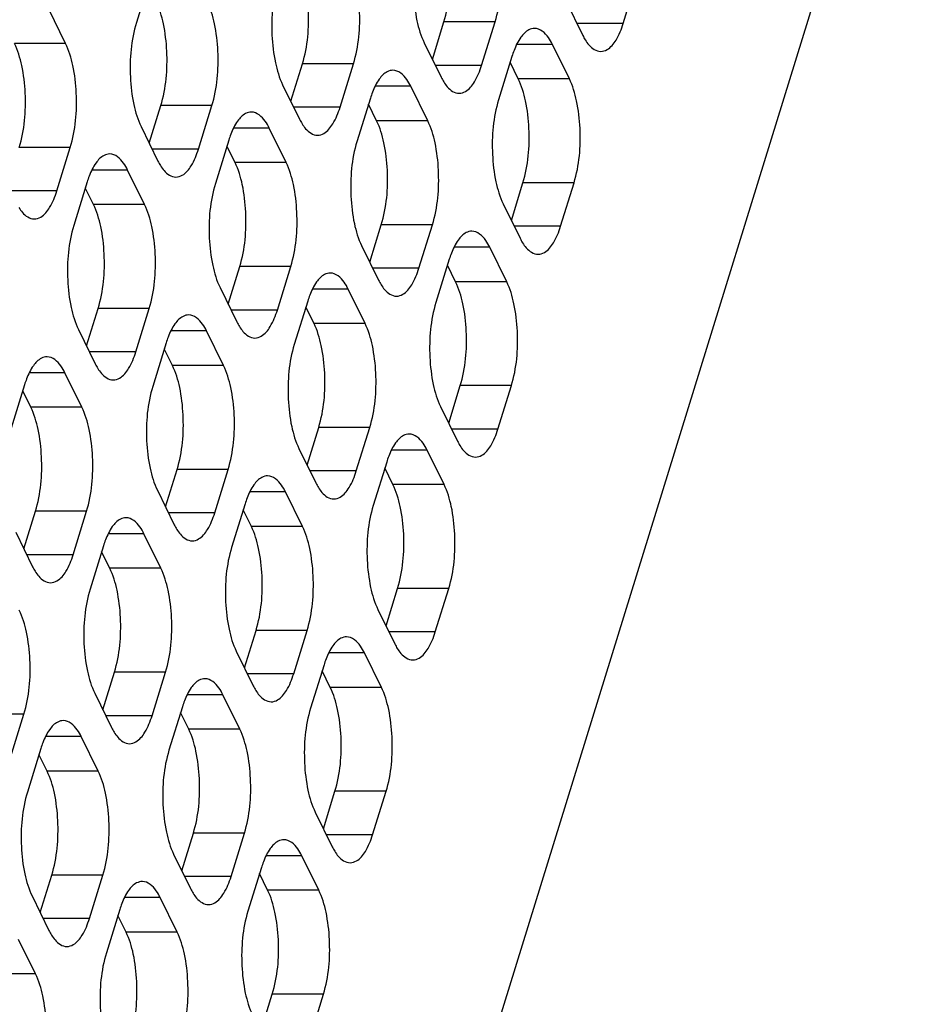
# Model space of a CAD drawing. Header units: millimetres. Extents: x 0 to 420, y 0 to 297.
# Tile 152 of 180: x 196 to 203, y 175 to 183. Entities that reach past the tile are written whole.
import ezdxf

# ---------------------------------------------------------------- set-up
doc = ezdxf.new("R2010")
doc.units = ezdxf.units.MM
doc.header["$LTSCALE"] = 23.1
doc.layers.add('ASSI', color=7, linetype='CONTINUOUS')

msp = doc.modelspace()

# ---------------------------------------------------------------- linework, layer by layer
at = {"layer": 'ASSI', "color": 7, "linetype": 'CONTINUOUS'}
for p, q in [((189.870789, 142.639393), (203.151684, 185.616385)), ((196.997455, 183.316839), (196.888525, 182.964342)), ((200.838626, 182.957502), (200.947555, 183.31)), ((200.373092, 183.140197), (200.510361, 182.860472)), ((196.314061, 182.794539), (196.176792, 183.074264)), ((199.290135, 182.666158), (199.384151, 182.970394)), ((199.689698, 182.617897), (199.798628, 182.970394)), ((199.224165, 182.800591), (199.361433, 182.520867)), ((200.401431, 182.507975), (200.264162, 182.7877)), ((198.141208, 182.326553), (198.235224, 182.630788)), ((198.540771, 182.278291), (198.649701, 182.630788)), ((199.935897, 182.690669), (199.826967, 182.338172)), ((199.986953, 182.507975), (199.920983, 182.642408)), ((198.075237, 182.460986), (198.212506, 182.181261)), ((199.252504, 182.16837), (199.115235, 182.448094)), ((198.78697, 182.351064), (198.67804, 181.998567)), ((196.99228, 181.986947), (197.086296, 182.291183)), ((197.391844, 181.938686), (197.500774, 182.291183)), ((198.838026, 182.16837), (198.772056, 182.302803)), ((196.92631, 182.12138), (197.063579, 181.841656)), ((198.103576, 181.828764), (197.966308, 182.108488)), ((197.638043, 182.011458), (197.529113, 181.658961)), ((196.242917, 181.59908), (196.351847, 181.951577)), ((197.689099, 181.828764), (197.623129, 181.963197)), ((196.954649, 181.489158), (196.81738, 181.768883)), ((196.489115, 181.671853), (196.380186, 181.319356)), ((196.540172, 181.489158), (196.474202, 181.623591)), ((199.930723, 181.360777), (200.024739, 181.665013)), ((200.330286, 181.312516), (200.439216, 181.665013)), ((199.864753, 181.49521), (200.002021, 181.215486)), ((198.781796, 181.021172), (198.875811, 181.325407)), ((199.181359, 180.97291), (199.290289, 181.325407)), ((198.715825, 181.155605), (198.853094, 180.87588)), ((199.893092, 180.862989), (199.755823, 181.142713)), ((199.427558, 181.045683), (199.318628, 180.693186)), ((197.632868, 180.681566), (197.726884, 180.985802)), ((198.032432, 180.633305), (198.141362, 180.985802)), ((199.478614, 180.862989), (199.412644, 180.997422)), ((197.566898, 180.815999), (197.704167, 180.536275)), ((198.744164, 180.523383), (198.606895, 180.803108)), ((196.483941, 180.34196), (196.577957, 180.646196)), ((196.883505, 180.293699), (196.992435, 180.646196)), ((198.278631, 180.706077), (198.169701, 180.35358)), ((198.329687, 180.523383), (198.263717, 180.657816)), ((196.417971, 180.476393), (196.55524, 180.196669)), ((197.595237, 180.183777), (197.457968, 180.463502)), ((197.129703, 180.366472), (197.020774, 180.013975)), ((197.18076, 180.183777), (197.11479, 180.318211)), ((196.44631, 179.844172), (196.309041, 180.123896)), ((195.980776, 180.026866), (195.871846, 179.674369)), ((199.422383, 179.715791), (199.516399, 180.020027)), ((199.821947, 179.667529), (199.930877, 180.020027)), ((196.031832, 179.844172), (195.965862, 179.978605)), ((199.356413, 179.850224), (199.493682, 179.570499)), ((198.273456, 179.376185), (198.367472, 179.680421)), ((198.67302, 179.327924), (198.78195, 179.680421)), ((198.207486, 179.510618), (198.344755, 179.230894)), ((199.384752, 179.218002), (199.247483, 179.497727)), ((198.919218, 179.400696), (198.810289, 179.048199)), ((197.124529, 179.036579), (197.218545, 179.340815)), ((197.524093, 178.988318), (197.633022, 179.340815)), ((198.970275, 179.218002), (198.904305, 179.352435)), ((197.058559, 179.171013), (197.195828, 178.891288)), ((198.235825, 178.878397), (198.098556, 179.158121)), ((197.770291, 179.061091), (197.661361, 178.708594)), ((195.975602, 178.696974), (196.069618, 179.00121)), ((196.375165, 178.648713), (196.484095, 179.00121)), ((197.821348, 178.878397), (197.755377, 179.01283)), ((195.909632, 178.831407), (196.046901, 178.551682)), ((197.086898, 178.538791), (196.949629, 178.818515)), ((196.621364, 178.721485), (196.512434, 178.368988)), ((196.67242, 178.538791), (196.60645, 178.673224)), ((198.914044, 178.070804), (199.00806, 178.37504)), ((199.313608, 178.022543), (199.422538, 178.37504)), ((198.848074, 178.205237), (198.985343, 177.925513)), ((197.765117, 177.731199), (197.859133, 178.035434)), ((198.164681, 177.682937), (198.27361, 178.035434)), ((197.699147, 177.865632), (197.836416, 177.585907)), ((198.876413, 177.573016), (198.739144, 177.85274)), ((196.61619, 177.391593), (196.710206, 177.695829)), ((197.015753, 177.343332), (197.124683, 177.695829)), ((198.410879, 177.75571), (198.301949, 177.403213)), ((198.461936, 177.573016), (198.395965, 177.707449)), ((196.55022, 177.526026), (196.687488, 177.246302)), ((197.727486, 177.23341), (197.590217, 177.513135)), ((197.261952, 177.416104), (197.153022, 177.063607)), ((197.313008, 177.23341), (197.247038, 177.367843)), ((195.866826, 177.003726), (195.975756, 177.356223)), ((196.578559, 176.893804), (196.44129, 177.173529)), ((196.113025, 177.076499), (196.004095, 176.724002)), ((196.164081, 176.893804), (196.098111, 177.028238)), ((198.405705, 176.425818), (198.499721, 176.730053)), ((198.805268, 176.377556), (198.914198, 176.730053)), ((198.339735, 176.560251), (198.477004, 176.280526)), ((197.256778, 176.086212), (197.350794, 176.390448)), ((197.656341, 176.037951), (197.765271, 176.390448)), ((197.190808, 176.220645), (197.328076, 175.940921)), ((198.368074, 175.928029), (198.230805, 176.207754)), ((197.90254, 176.110723), (197.79361, 175.758226)), ((196.10785, 175.746606), (196.201866, 176.050842)), ((196.507414, 175.698345), (196.616344, 176.050842)), ((197.953596, 175.928029), (197.887626, 176.062462)), ((196.04188, 175.88104), (196.179149, 175.601315)), ((197.219146, 175.588424), (197.081878, 175.868148)), ((196.753613, 175.771118), (196.644683, 175.418621)), ((196.804669, 175.588424), (196.738699, 175.722857)), ((196.070219, 175.248818), (195.93295, 175.528542)), ((197.897366, 174.780831), (197.991382, 175.085067)), ((198.296929, 174.73257), (198.405859, 175.085067))]:
    msp.add_line(p, q, dxfattribs=at)
at = {"layer": 'ASSI', "color": 9, "linetype": 'CONTINUOUS'}
for p, q in [((199.798628, 182.970394), (199.384151, 182.970394)), ((200.838626, 182.957502), (200.462745, 182.957502)), ((196.314061, 182.794539), (195.899584, 182.794539)), ((200.264162, 182.7877), (199.974024, 182.7877)), ((198.649701, 182.630788), (198.235224, 182.630788)), ((199.689698, 182.617897), (199.313818, 182.617897)), ((200.401431, 182.507975), (199.986953, 182.507975)), ((199.115235, 182.448094), (198.825097, 182.448094)), ((197.500774, 182.291183), (197.086296, 182.291183)), ((198.540771, 182.278291), (198.164891, 182.278291)), ((199.252504, 182.16837), (198.838026, 182.16837)), ((197.966308, 182.108488), (197.67617, 182.108488)), ((196.351847, 181.951577), (195.937369, 181.951577)), ((197.391844, 181.938686), (197.015964, 181.938686)), ((196.81738, 181.768883), (196.527243, 181.768883)), ((198.103576, 181.828764), (197.689099, 181.828764)), ((196.242917, 181.59908), (195.867036, 181.59908)), ((200.439216, 181.665013), (200.024739, 181.665013)), ((196.954649, 181.489158), (196.540172, 181.489158)), ((199.290289, 181.325407), (198.875811, 181.325407)), ((200.330286, 181.312516), (199.954406, 181.312516)), ((199.755823, 181.142713), (199.465685, 181.142713)), ((198.141362, 180.985802), (197.726884, 180.985802)), ((199.181359, 180.97291), (198.805479, 180.97291)), ((198.606895, 180.803108), (198.316758, 180.803108)), ((199.893092, 180.862989), (199.478614, 180.862989)), ((196.992435, 180.646196), (196.577957, 180.646196)), ((198.032432, 180.633305), (197.656551, 180.633305)), ((198.744164, 180.523383), (198.329687, 180.523383)), ((197.457968, 180.463502), (197.167831, 180.463502)), ((196.883505, 180.293699), (196.507624, 180.293699)), ((197.595237, 180.183777), (197.18076, 180.183777)), ((196.309041, 180.123896), (196.018903, 180.123896)), ((199.930877, 180.020027), (199.516399, 180.020027)), ((196.44631, 179.844172), (196.031832, 179.844172)), ((198.78195, 179.680421), (198.367472, 179.680421)), ((199.821947, 179.667529), (199.446067, 179.667529)), ((199.247483, 179.497727), (198.957346, 179.497727)), ((197.633022, 179.340815), (197.218545, 179.340815)), ((198.67302, 179.327924), (198.297139, 179.327924)), ((199.384752, 179.218002), (198.970275, 179.218002)), ((198.098556, 179.158121), (197.808418, 179.158121)), ((196.484095, 179.00121), (196.069618, 179.00121)), ((197.524093, 178.988318), (197.148212, 178.988318)), ((198.235825, 178.878397), (197.821348, 178.878397)), ((196.949629, 178.818515), (196.659491, 178.818515)), ((196.375165, 178.648713), (195.999285, 178.648713)), ((197.086898, 178.538791), (196.67242, 178.538791)), ((199.422538, 178.37504), (199.00806, 178.37504)), ((198.27361, 178.035434), (197.859133, 178.035434)), ((199.313608, 178.022543), (198.937727, 178.022543)), ((198.739144, 177.85274), (198.449006, 177.85274)), ((197.124683, 177.695829), (196.710206, 177.695829)), ((198.164681, 177.682937), (197.7888, 177.682937)), ((198.876413, 177.573016), (198.461936, 177.573016)), ((197.590217, 177.513135), (197.300079, 177.513135)), ((195.975756, 177.356223), (195.561279, 177.356223)), ((197.015753, 177.343332), (196.639873, 177.343332)), ((197.727486, 177.23341), (197.313008, 177.23341)), ((196.44129, 177.173529), (196.151152, 177.173529)), ((196.578559, 176.893804), (196.164081, 176.893804)), ((198.914198, 176.730053), (198.499721, 176.730053)), ((197.765271, 176.390448), (197.350794, 176.390448)), ((198.805268, 176.377556), (198.429388, 176.377556)), ((198.230805, 176.207754), (197.940667, 176.207754)), ((196.616344, 176.050842), (196.201866, 176.050842)), ((197.656341, 176.037951), (197.280461, 176.037951)), ((198.368074, 175.928029), (197.953596, 175.928029)), ((197.081878, 175.868148), (196.79174, 175.868148)), ((196.507414, 175.698345), (196.131534, 175.698345)), ((197.219146, 175.588424), (196.804669, 175.588424)), ((196.070219, 175.248818), (195.655742, 175.248818)), ((198.405859, 175.085067), (197.991382, 175.085067))]:
    msp.add_line(p, q, dxfattribs=at)
at = {"layer": 'ASSI', "color": 7, "linetype": 'CONTINUOUS'}
for centre in [(200.66337, 182.466713), (199.514442, 182.127107), (198.365515, 181.787502), (197.216588, 181.447896), (200.15503, 180.821726), (199.006103, 180.482121), (197.857176, 180.142515), (196.708249, 179.80291), (199.646691, 179.17674), (198.497764, 178.837134), (197.348837, 178.497529), (199.138352, 177.531753), (197.989425, 177.192148), (196.840497, 176.852542), (198.630013, 175.886767), (197.481085, 175.547161)]:
    msp.add_arc(centre, 0.761166, 159.076552, 162.8887167, dxfattribs=at)
for points, knots in [([(199.384151, 182.970394), (199.427876, 183.11189), (199.446592, 183.339999), (199.413929, 183.623654), (199.373976, 183.757092), (199.346365, 183.813356)], [0, 0, 0, 0, 0.51848124, 0.78058459, 1, 1, 1, 1]), ([(199.798628, 182.970394), (199.842354, 183.11189), (199.861069, 183.339999), (199.828407, 183.623654), (199.788453, 183.757092), (199.760843, 183.813356)], [0, 0, 0, 0, 0.51848124, 0.78058459, 1, 1, 1, 1]), ([(199.186379, 183.643553), (199.142654, 183.502058), (199.123938, 183.273948), (199.156601, 182.990293), (199.196554, 182.856855), (199.224165, 182.800591)], [0, 0, 0, 0, 0.51848124, 0.78058459, 1, 1, 1, 1]), ([(198.235224, 182.630788), (198.278949, 182.772284), (198.297665, 183.000394), (198.265002, 183.284049), (198.225048, 183.417487), (198.197438, 183.47375)], [0, 0, 0, 0, 0.51848124, 0.78058459, 1, 1, 1, 1]), ([(198.649701, 182.630788), (198.693426, 182.772284), (198.712142, 183.000394), (198.679479, 183.284049), (198.639526, 183.417487), (198.611916, 183.47375)], [0, 0, 0, 0, 0.51848124, 0.78058459, 1, 1, 1, 1]), ([(198.037452, 183.303948), (197.993727, 183.162452), (197.975011, 182.934342), (198.007674, 182.650687), (198.047627, 182.517249), (198.075237, 182.460986)], [0, 0, 0, 0, 0.51848124, 0.78058459, 1, 1, 1, 1]), ([(197.086296, 182.291183), (197.130022, 182.432678), (197.148738, 182.660788), (197.116075, 182.944443), (197.076121, 183.077881), (197.048511, 183.134145)], [0, 0, 0, 0, 0.51848124, 0.78058459, 1, 1, 1, 1]), ([(197.500774, 182.291183), (197.544499, 182.432678), (197.563215, 182.660788), (197.530552, 182.944443), (197.490599, 183.077881), (197.462988, 183.134145)], [0, 0, 0, 0, 0.51848124, 0.78058459, 1, 1, 1, 1]), ([(196.888525, 182.964342), (196.844799, 182.822847), (196.826084, 182.594737), (196.858747, 182.311082), (196.8987, 182.177644), (196.92631, 182.12138)], [0, 0, 0, 0, 0.51848124, 0.78058459, 1, 1, 1, 1]), ([(200.655497, 182.730477), (200.673596, 182.730476), (200.727111, 182.748327), (200.792966, 182.832431), (200.824179, 182.910753), (200.838626, 182.957502)], [0, 0, 0, 0, 0.1768175, 0.52196498, 1, 1, 1, 1]), ([(200.119025, 182.917695), (200.103183, 182.917696), (200.057468, 182.904637), (199.996889, 182.839286), (199.966782, 182.776043), (199.952397, 182.73854)], [0, 0, 0, 0, 0.18501564, 0.53092222, 1, 1, 1, 1]), ([(200.264162, 182.7877), (200.25471, 182.806962), (200.223547, 182.863536), (200.164023, 182.917691), (200.119025, 182.917695)], [0, 0, 0, 0, 0.32287628, 1, 1, 1, 1]), ([(195.937369, 181.951577), (195.981095, 182.093073), (195.99981, 182.321182), (195.967148, 182.604837), (195.927194, 182.738276), (195.899584, 182.794539)], [0, 0, 0, 0, 0.51848124, 0.78058459, 1, 1, 1, 1]), ([(196.351847, 181.951577), (196.395572, 182.093073), (196.414288, 182.321182), (196.381625, 182.604837), (196.341672, 182.738276), (196.314061, 182.794539)], [0, 0, 0, 0, 0.51848124, 0.78058459, 1, 1, 1, 1]), ([(200.530664, 182.82348), (200.53931, 182.809445), (200.568771, 182.766552), (200.619, 182.73048), (200.655497, 182.730477)], [0, 0, 0, 0, 0.31113016, 1, 1, 1, 1]), ([(198.970098, 182.578089), (198.954256, 182.57809), (198.908541, 182.565032), (198.847962, 182.49968), (198.817854, 182.436437), (198.803469, 182.398935)], [0, 0, 0, 0, 0.18501564, 0.53092222, 1, 1, 1, 1]), ([(199.115235, 182.448094), (199.105782, 182.467356), (199.07462, 182.52393), (199.015096, 182.578086), (198.970098, 182.578089)], [0, 0, 0, 0, 0.32287628, 1, 1, 1, 1]), ([(199.50657, 182.390872), (199.524669, 182.39087), (199.578184, 182.408721), (199.644039, 182.492825), (199.675252, 182.571148), (199.689698, 182.617897)], [0, 0, 0, 0, 0.1768175, 0.52196498, 1, 1, 1, 1]), ([(199.381737, 182.483874), (199.390382, 182.469839), (199.419843, 182.426946), (199.470073, 182.390874), (199.50657, 182.390872)], [0, 0, 0, 0, 0.31113016, 1, 1, 1, 1]), ([(200.024739, 181.665013), (200.068464, 181.806509), (200.08718, 182.034618), (200.054517, 182.318273), (200.014564, 182.451711), (199.986953, 182.507975)], [0, 0, 0, 0, 0.51848124, 0.78058459, 1, 1, 1, 1]), ([(200.439216, 181.665013), (200.482942, 181.806509), (200.501657, 182.034618), (200.468995, 182.318273), (200.429041, 182.451711), (200.401431, 182.507975)], [0, 0, 0, 0, 0.51848124, 0.78058459, 1, 1, 1, 1]), ([(199.826967, 182.338172), (199.783242, 182.196677), (199.764526, 181.968567), (199.797189, 181.684912), (199.837142, 181.551474), (199.864753, 181.49521)], [0, 0, 0, 0, 0.51848124, 0.78058459, 1, 1, 1, 1]), ([(197.821171, 182.238484), (197.805328, 182.238485), (197.759614, 182.225426), (197.699035, 182.160075), (197.668927, 182.096832), (197.654542, 182.059329)], [0, 0, 0, 0, 0.18501564, 0.53092222, 1, 1, 1, 1]), ([(197.966308, 182.108488), (197.956855, 182.12775), (197.925692, 182.184324), (197.866168, 182.23848), (197.821171, 182.238484)], [0, 0, 0, 0, 0.32287628, 1, 1, 1, 1]), ([(198.357643, 182.051266), (198.375741, 182.051265), (198.429256, 182.069115), (198.495112, 182.15322), (198.526325, 182.231542), (198.540771, 182.278291)], [0, 0, 0, 0, 0.1768175, 0.52196498, 1, 1, 1, 1]), ([(198.875811, 181.325407), (198.919537, 181.466903), (198.938253, 181.695013), (198.90559, 181.978668), (198.865636, 182.112106), (198.838026, 182.16837)], [0, 0, 0, 0, 0.51848124, 0.78058459, 1, 1, 1, 1]), ([(199.290289, 181.325407), (199.334014, 181.466903), (199.35273, 181.695013), (199.320067, 181.978668), (199.280114, 182.112106), (199.252504, 182.16837)], [0, 0, 0, 0, 0.51848124, 0.78058459, 1, 1, 1, 1]), ([(198.23281, 182.144268), (198.241455, 182.130233), (198.270916, 182.08734), (198.321145, 182.051269), (198.357643, 182.051266)], [0, 0, 0, 0, 0.31113016, 1, 1, 1, 1]), ([(198.67804, 181.998567), (198.634315, 181.857071), (198.615599, 181.628962), (198.648262, 181.345307), (198.688215, 181.211868), (198.715825, 181.155605)], [0, 0, 0, 0, 0.51848124, 0.78058459, 1, 1, 1, 1]), ([(197.208716, 181.71166), (197.226814, 181.711659), (197.280329, 181.72951), (197.346185, 181.813614), (197.377397, 181.891937), (197.391844, 181.938686)], [0, 0, 0, 0, 0.1768175, 0.52196498, 1, 1, 1, 1]), ([(196.672244, 181.898878), (196.656401, 181.898879), (196.610686, 181.885821), (196.550108, 181.820469), (196.52, 181.757226), (196.505615, 181.719724)], [0, 0, 0, 0, 0.18501564, 0.53092222, 1, 1, 1, 1]), ([(196.81738, 181.768883), (196.807928, 181.788145), (196.776765, 181.844719), (196.717241, 181.898875), (196.672244, 181.898878)], [0, 0, 0, 0, 0.32287628, 1, 1, 1, 1]), ([(197.083883, 181.804663), (197.092528, 181.790628), (197.121989, 181.747735), (197.172218, 181.711663), (197.208716, 181.71166)], [0, 0, 0, 0, 0.31113016, 1, 1, 1, 1]), ([(197.726884, 180.985802), (197.77061, 181.127297), (197.789326, 181.355407), (197.756663, 181.639062), (197.716709, 181.7725), (197.689099, 181.828764)], [0, 0, 0, 0, 0.51848124, 0.78058459, 1, 1, 1, 1]), ([(198.141362, 180.985802), (198.185087, 181.127297), (198.203803, 181.355407), (198.17114, 181.639062), (198.131187, 181.7725), (198.103576, 181.828764)], [0, 0, 0, 0, 0.51848124, 0.78058459, 1, 1, 1, 1]), ([(196.059788, 181.372055), (196.077887, 181.372054), (196.131402, 181.389904), (196.197257, 181.474008), (196.22847, 181.552331), (196.242917, 181.59908)], [0, 0, 0, 0, 0.1768175, 0.52196498, 1, 1, 1, 1]), ([(197.529113, 181.658961), (197.485387, 181.517466), (197.466672, 181.289356), (197.499334, 181.005701), (197.539288, 180.872263), (197.566898, 180.815999)], [0, 0, 0, 0, 0.51848124, 0.78058459, 1, 1, 1, 1]), ([(195.934955, 181.465057), (195.943601, 181.451022), (195.973062, 181.408129), (196.023291, 181.372057), (196.059788, 181.372055)], [0, 0, 0, 0, 0.31113016, 1, 1, 1, 1]), ([(196.577957, 180.646196), (196.621683, 180.787692), (196.640398, 181.015801), (196.607735, 181.299456), (196.567782, 181.432895), (196.540172, 181.489158)], [0, 0, 0, 0, 0.51848124, 0.78058459, 1, 1, 1, 1]), ([(196.992435, 180.646196), (197.03616, 180.787692), (197.054876, 181.015801), (197.022213, 181.299456), (196.982259, 181.432895), (196.954649, 181.489158)], [0, 0, 0, 0, 0.51848124, 0.78058459, 1, 1, 1, 1]), ([(196.380186, 181.319356), (196.33646, 181.17786), (196.317744, 180.94975), (196.350407, 180.666095), (196.390361, 180.532657), (196.417971, 180.476393)], [0, 0, 0, 0, 0.51848124, 0.78058459, 1, 1, 1, 1]), ([(200.147158, 181.085491), (200.165256, 181.085489), (200.218771, 181.10334), (200.284627, 181.187444), (200.31584, 181.265767), (200.330286, 181.312516)], [0, 0, 0, 0, 0.1768175, 0.52196498, 1, 1, 1, 1]), ([(199.610686, 181.272708), (199.594843, 181.272709), (199.549129, 181.259651), (199.48855, 181.194299), (199.458442, 181.131056), (199.444057, 181.093554)], [0, 0, 0, 0, 0.18501564, 0.53092222, 1, 1, 1, 1]), ([(199.755823, 181.142713), (199.74637, 181.161975), (199.715207, 181.218549), (199.655683, 181.272705), (199.610686, 181.272708)], [0, 0, 0, 0, 0.32287628, 1, 1, 1, 1]), ([(200.022325, 181.178493), (200.03097, 181.164458), (200.060431, 181.121565), (200.110661, 181.085493), (200.147158, 181.085491)], [0, 0, 0, 0, 0.31113016, 1, 1, 1, 1]), ([(198.998231, 180.745885), (199.016329, 180.745884), (199.069844, 180.763734), (199.1357, 180.847839), (199.166913, 180.926161), (199.181359, 180.97291)], [0, 0, 0, 0, 0.1768175, 0.52196498, 1, 1, 1, 1]), ([(198.461759, 180.933103), (198.445916, 180.933104), (198.400202, 180.920045), (198.339623, 180.854694), (198.309515, 180.791451), (198.29513, 180.753948)], [0, 0, 0, 0, 0.18501564, 0.53092222, 1, 1, 1, 1]), ([(198.606895, 180.803108), (198.597443, 180.82237), (198.56628, 180.878943), (198.506756, 180.933099), (198.461759, 180.933103)], [0, 0, 0, 0, 0.32287628, 1, 1, 1, 1]), ([(198.873398, 180.838888), (198.882043, 180.824852), (198.911504, 180.78196), (198.961733, 180.745888), (198.998231, 180.745885)], [0, 0, 0, 0, 0.31113016, 1, 1, 1, 1]), ([(199.516399, 180.020027), (199.560125, 180.161522), (199.578841, 180.389632), (199.546178, 180.673287), (199.506224, 180.806725), (199.478614, 180.862989)], [0, 0, 0, 0, 0.51848124, 0.78058459, 1, 1, 1, 1]), ([(199.930877, 180.020027), (199.974602, 180.161522), (199.993318, 180.389632), (199.960655, 180.673287), (199.920702, 180.806725), (199.893092, 180.862989)], [0, 0, 0, 0, 0.51848124, 0.78058459, 1, 1, 1, 1]), ([(199.318628, 180.693186), (199.274902, 180.55169), (199.256187, 180.323581), (199.28885, 180.039926), (199.328803, 179.906487), (199.356413, 179.850224)], [0, 0, 0, 0, 0.51848124, 0.78058459, 1, 1, 1, 1]), ([(197.312832, 180.593497), (197.296989, 180.593498), (197.251274, 180.58044), (197.190695, 180.515088), (197.160588, 180.451845), (197.146203, 180.414343)], [0, 0, 0, 0, 0.18501564, 0.53092222, 1, 1, 1, 1]), ([(197.457968, 180.463502), (197.448516, 180.482764), (197.417353, 180.539338), (197.357829, 180.593494), (197.312832, 180.593497)], [0, 0, 0, 0, 0.32287628, 1, 1, 1, 1]), ([(197.849304, 180.40628), (197.867402, 180.406278), (197.920917, 180.424129), (197.986773, 180.508233), (198.017985, 180.586556), (198.032432, 180.633305)], [0, 0, 0, 0, 0.1768175, 0.52196498, 1, 1, 1, 1]), ([(197.72447, 180.499282), (197.733116, 180.485247), (197.762577, 180.442354), (197.812806, 180.406282), (197.849304, 180.40628)], [0, 0, 0, 0, 0.31113016, 1, 1, 1, 1]), ([(198.367472, 179.680421), (198.411198, 179.821917), (198.429913, 180.050026), (198.397251, 180.333681), (198.357297, 180.467119), (198.329687, 180.523383)], [0, 0, 0, 0, 0.51848124, 0.78058459, 1, 1, 1, 1]), ([(198.78195, 179.680421), (198.825675, 179.821917), (198.844391, 180.050026), (198.811728, 180.333681), (198.771775, 180.467119), (198.744164, 180.523383)], [0, 0, 0, 0, 0.51848124, 0.78058459, 1, 1, 1, 1]), ([(198.169701, 180.35358), (198.125975, 180.212085), (198.107259, 179.983975), (198.139922, 179.70032), (198.179876, 179.566882), (198.207486, 179.510618)], [0, 0, 0, 0, 0.51848124, 0.78058459, 1, 1, 1, 1]), ([(196.163905, 180.253891), (196.148062, 180.253893), (196.102347, 180.240834), (196.041768, 180.175483), (196.011661, 180.112239), (195.997276, 180.074737)], [0, 0, 0, 0, 0.18501564, 0.53092222, 1, 1, 1, 1]), ([(196.309041, 180.123896), (196.299589, 180.143158), (196.268426, 180.199732), (196.208902, 180.253888), (196.163905, 180.253891)], [0, 0, 0, 0, 0.32287628, 1, 1, 1, 1]), ([(196.700376, 180.066674), (196.718475, 180.066673), (196.77199, 180.084523), (196.837845, 180.168627), (196.869058, 180.24695), (196.883505, 180.293699)], [0, 0, 0, 0, 0.1768175, 0.52196498, 1, 1, 1, 1]), ([(196.575543, 180.159676), (196.584189, 180.145641), (196.61365, 180.102748), (196.663879, 180.066677), (196.700376, 180.066674)], [0, 0, 0, 0, 0.31113016, 1, 1, 1, 1]), ([(197.218545, 179.340815), (197.26227, 179.482311), (197.280986, 179.710421), (197.248323, 179.994076), (197.20837, 180.127514), (197.18076, 180.183777)], [0, 0, 0, 0, 0.51848124, 0.78058459, 1, 1, 1, 1]), ([(197.633022, 179.340815), (197.676748, 179.482311), (197.695464, 179.710421), (197.662801, 179.994076), (197.622847, 180.127514), (197.595237, 180.183777)], [0, 0, 0, 0, 0.51848124, 0.78058459, 1, 1, 1, 1]), ([(197.020774, 180.013975), (196.977048, 179.872479), (196.958332, 179.644369), (196.990995, 179.360714), (197.030949, 179.227276), (197.058559, 179.171013)], [0, 0, 0, 0, 0.51848124, 0.78058459, 1, 1, 1, 1]), ([(196.069618, 179.00121), (196.113343, 179.142705), (196.132059, 179.370815), (196.099396, 179.65447), (196.059443, 179.787908), (196.031832, 179.844172)], [0, 0, 0, 0, 0.51848124, 0.78058459, 1, 1, 1, 1]), ([(196.484095, 179.00121), (196.527821, 179.142705), (196.546536, 179.370815), (196.513874, 179.65447), (196.47392, 179.787908), (196.44631, 179.844172)], [0, 0, 0, 0, 0.51848124, 0.78058459, 1, 1, 1, 1]), ([(199.102347, 179.627722), (199.086504, 179.627723), (199.040789, 179.614664), (198.980211, 179.549313), (198.950103, 179.48607), (198.935718, 179.448567)], [0, 0, 0, 0, 0.18501564, 0.53092222, 1, 1, 1, 1]), ([(199.247483, 179.497727), (199.238031, 179.516989), (199.206868, 179.573563), (199.147344, 179.627718), (199.102347, 179.627722)], [0, 0, 0, 0, 0.32287628, 1, 1, 1, 1]), ([(199.638819, 179.440504), (199.656917, 179.440503), (199.710432, 179.458354), (199.776288, 179.542458), (199.8075, 179.62078), (199.821947, 179.667529)], [0, 0, 0, 0, 0.1768175, 0.52196498, 1, 1, 1, 1]), ([(199.513986, 179.533507), (199.522631, 179.519471), (199.552092, 179.476579), (199.602321, 179.440507), (199.638819, 179.440504)], [0, 0, 0, 0, 0.31113016, 1, 1, 1, 1]), ([(197.95342, 179.288116), (197.937577, 179.288117), (197.891862, 179.275059), (197.831283, 179.209707), (197.801176, 179.146464), (197.786791, 179.108962)], [0, 0, 0, 0, 0.18501564, 0.53092222, 1, 1, 1, 1]), ([(198.098556, 179.158121), (198.089104, 179.177383), (198.057941, 179.233957), (197.998417, 179.288113), (197.95342, 179.288116)], [0, 0, 0, 0, 0.32287628, 1, 1, 1, 1]), ([(198.489891, 179.100899), (198.50799, 179.100897), (198.561505, 179.118748), (198.62736, 179.202852), (198.658573, 179.281175), (198.67302, 179.327924)], [0, 0, 0, 0, 0.1768175, 0.52196498, 1, 1, 1, 1]), ([(199.00806, 178.37504), (199.051786, 178.516536), (199.070501, 178.744645), (199.037839, 179.0283), (198.997885, 179.161738), (198.970275, 179.218002)], [0, 0, 0, 0, 0.51848124, 0.78058459, 1, 1, 1, 1]), ([(199.422538, 178.37504), (199.466263, 178.516536), (199.484979, 178.744645), (199.452316, 179.0283), (199.412362, 179.161738), (199.384752, 179.218002)], [0, 0, 0, 0, 0.51848124, 0.78058459, 1, 1, 1, 1]), ([(198.365058, 179.193901), (198.373704, 179.179866), (198.403165, 179.136973), (198.453394, 179.100901), (198.489891, 179.100899)], [0, 0, 0, 0, 0.31113016, 1, 1, 1, 1]), ([(198.810289, 179.048199), (198.766563, 178.906704), (198.747847, 178.678594), (198.78051, 178.394939), (198.820464, 178.261501), (198.848074, 178.205237)], [0, 0, 0, 0, 0.51848124, 0.78058459, 1, 1, 1, 1]), ([(197.340964, 178.761293), (197.359063, 178.761292), (197.412578, 178.779142), (197.478433, 178.863247), (197.509646, 178.941569), (197.524093, 178.988318)], [0, 0, 0, 0, 0.1768175, 0.52196498, 1, 1, 1, 1]), ([(196.804492, 178.948511), (196.78865, 178.948512), (196.742935, 178.935453), (196.682356, 178.870102), (196.652249, 178.806859), (196.637864, 178.769356)], [0, 0, 0, 0, 0.18501564, 0.53092222, 1, 1, 1, 1]), ([(196.949629, 178.818515), (196.940177, 178.837777), (196.909014, 178.894351), (196.84949, 178.948507), (196.804492, 178.948511)], [0, 0, 0, 0, 0.32287628, 1, 1, 1, 1]), ([(197.859133, 178.035434), (197.902858, 178.17693), (197.921574, 178.40504), (197.888911, 178.688695), (197.848958, 178.822133), (197.821348, 178.878397)], [0, 0, 0, 0, 0.51848124, 0.78058459, 1, 1, 1, 1]), ([(198.27361, 178.035434), (198.317336, 178.17693), (198.336052, 178.40504), (198.303389, 178.688695), (198.263435, 178.822133), (198.235825, 178.878397)], [0, 0, 0, 0, 0.51848124, 0.78058459, 1, 1, 1, 1]), ([(197.216131, 178.854295), (197.224777, 178.84026), (197.254238, 178.797367), (197.304467, 178.761296), (197.340964, 178.761293)], [0, 0, 0, 0, 0.31113016, 1, 1, 1, 1]), ([(196.192037, 178.421687), (196.210136, 178.421686), (196.263651, 178.439537), (196.329506, 178.523641), (196.360719, 178.601964), (196.375165, 178.648713)], [0, 0, 0, 0, 0.1768175, 0.52196498, 1, 1, 1, 1]), ([(197.661361, 178.708594), (197.617636, 178.567098), (197.59892, 178.338989), (197.631583, 178.055334), (197.671537, 177.921895), (197.699147, 177.865632)], [0, 0, 0, 0, 0.51848124, 0.78058459, 1, 1, 1, 1]), ([(196.067204, 178.51469), (196.075849, 178.500655), (196.10531, 178.457762), (196.15554, 178.42169), (196.192037, 178.421687)], [0, 0, 0, 0, 0.31113016, 1, 1, 1, 1]), ([(196.710206, 177.695829), (196.753931, 177.837324), (196.772647, 178.065434), (196.739984, 178.349089), (196.700031, 178.482527), (196.67242, 178.538791)], [0, 0, 0, 0, 0.51848124, 0.78058459, 1, 1, 1, 1]), ([(197.124683, 177.695829), (197.168409, 177.837324), (197.187124, 178.065434), (197.154462, 178.349089), (197.114508, 178.482527), (197.086898, 178.538791)], [0, 0, 0, 0, 0.51848124, 0.78058459, 1, 1, 1, 1]), ([(196.512434, 178.368988), (196.468709, 178.227493), (196.449993, 177.999383), (196.482656, 177.715728), (196.522609, 177.58229), (196.55022, 177.526026)], [0, 0, 0, 0, 0.51848124, 0.78058459, 1, 1, 1, 1]), ([(195.975756, 177.356223), (196.019481, 177.497719), (196.038197, 177.725828), (196.005534, 178.009483), (195.965581, 178.142922), (195.937971, 178.199185)], [0, 0, 0, 0, 0.51848124, 0.78058459, 1, 1, 1, 1]), ([(199.130479, 177.795518), (199.148578, 177.795516), (199.202093, 177.813367), (199.267948, 177.897471), (199.299161, 177.975794), (199.313608, 178.022543)], [0, 0, 0, 0, 0.1768175, 0.52196498, 1, 1, 1, 1]), ([(198.594008, 177.982735), (198.578165, 177.982736), (198.53245, 177.969678), (198.471871, 177.904326), (198.441764, 177.841083), (198.427379, 177.803581)], [0, 0, 0, 0, 0.18501564, 0.53092222, 1, 1, 1, 1]), ([(198.739144, 177.85274), (198.729692, 177.872002), (198.698529, 177.928576), (198.639005, 177.982732), (198.594008, 177.982735)], [0, 0, 0, 0, 0.32287628, 1, 1, 1, 1]), ([(199.005646, 177.88852), (199.014292, 177.874485), (199.043753, 177.831592), (199.093982, 177.79552), (199.130479, 177.795518)], [0, 0, 0, 0, 0.31113016, 1, 1, 1, 1]), ([(197.981552, 177.455912), (197.999651, 177.455911), (198.053166, 177.473761), (198.119021, 177.557866), (198.150234, 177.636188), (198.164681, 177.682937)], [0, 0, 0, 0, 0.1768175, 0.52196498, 1, 1, 1, 1]), ([(197.44508, 177.64313), (197.429238, 177.643131), (197.383523, 177.630072), (197.322944, 177.564721), (197.292837, 177.501478), (197.278452, 177.463975)], [0, 0, 0, 0, 0.18501564, 0.53092222, 1, 1, 1, 1]), ([(197.590217, 177.513135), (197.580765, 177.532397), (197.549602, 177.58897), (197.490078, 177.643126), (197.44508, 177.64313)], [0, 0, 0, 0, 0.32287628, 1, 1, 1, 1]), ([(197.856719, 177.548915), (197.865365, 177.534879), (197.894826, 177.491987), (197.945055, 177.455915), (197.981552, 177.455912)], [0, 0, 0, 0, 0.31113016, 1, 1, 1, 1]), ([(198.499721, 176.730053), (198.543446, 176.871549), (198.562162, 177.099659), (198.529499, 177.383314), (198.489546, 177.516752), (198.461936, 177.573016)], [0, 0, 0, 0, 0.51848124, 0.78058459, 1, 1, 1, 1]), ([(198.914198, 176.730053), (198.957924, 176.871549), (198.97664, 177.099659), (198.943977, 177.383314), (198.904023, 177.516752), (198.876413, 177.573016)], [0, 0, 0, 0, 0.51848124, 0.78058459, 1, 1, 1, 1]), ([(198.301949, 177.403213), (198.258224, 177.261717), (198.239508, 177.033608), (198.272171, 176.749953), (198.312124, 176.616514), (198.339735, 176.560251)], [0, 0, 0, 0, 0.51848124, 0.78058459, 1, 1, 1, 1]), ([(196.296153, 177.303524), (196.280311, 177.303525), (196.234596, 177.290467), (196.174017, 177.225115), (196.143909, 177.161872), (196.129524, 177.12437)], [0, 0, 0, 0, 0.18501564, 0.53092222, 1, 1, 1, 1]), ([(196.44129, 177.173529), (196.431837, 177.192791), (196.400674, 177.249365), (196.34115, 177.303521), (196.296153, 177.303524)], [0, 0, 0, 0, 0.32287628, 1, 1, 1, 1]), ([(196.832625, 177.116306), (196.850724, 177.116305), (196.904238, 177.134156), (196.970094, 177.21826), (197.001307, 177.296583), (197.015753, 177.343332)], [0, 0, 0, 0, 0.1768175, 0.52196498, 1, 1, 1, 1]), ([(196.707792, 177.209309), (196.716437, 177.195274), (196.745898, 177.152381), (196.796128, 177.116309), (196.832625, 177.116306)], [0, 0, 0, 0, 0.31113016, 1, 1, 1, 1]), ([(197.350794, 176.390448), (197.394519, 176.531943), (197.413235, 176.760053), (197.380572, 177.043708), (197.340619, 177.177146), (197.313008, 177.23341)], [0, 0, 0, 0, 0.51848124, 0.78058459, 1, 1, 1, 1]), ([(197.765271, 176.390448), (197.808997, 176.531943), (197.827712, 176.760053), (197.795049, 177.043708), (197.755096, 177.177146), (197.727486, 177.23341)], [0, 0, 0, 0, 0.51848124, 0.78058459, 1, 1, 1, 1]), ([(197.153022, 177.063607), (197.109297, 176.922112), (197.090581, 176.694002), (197.123244, 176.410347), (197.163197, 176.276909), (197.190808, 176.220645)], [0, 0, 0, 0, 0.51848124, 0.78058459, 1, 1, 1, 1]), ([(196.201866, 176.050842), (196.245592, 176.192338), (196.264308, 176.420448), (196.231645, 176.704103), (196.191691, 176.837541), (196.164081, 176.893804)], [0, 0, 0, 0, 0.51848124, 0.78058459, 1, 1, 1, 1]), ([(196.616344, 176.050842), (196.660069, 176.192338), (196.678785, 176.420448), (196.646122, 176.704103), (196.606169, 176.837541), (196.578559, 176.893804)], [0, 0, 0, 0, 0.51848124, 0.78058459, 1, 1, 1, 1]), ([(196.004095, 176.724002), (195.96037, 176.582506), (195.941654, 176.354396), (195.974317, 176.070741), (196.01427, 175.937303), (196.04188, 175.88104)], [0, 0, 0, 0, 0.51848124, 0.78058459, 1, 1, 1, 1]), ([(198.085668, 176.337749), (198.069826, 176.33775), (198.024111, 176.324691), (197.963532, 176.25934), (197.933424, 176.196097), (197.919039, 176.158594)], [0, 0, 0, 0, 0.18501564, 0.53092222, 1, 1, 1, 1]), ([(198.230805, 176.207754), (198.221352, 176.227016), (198.19019, 176.28359), (198.130666, 176.337745), (198.085668, 176.337749)], [0, 0, 0, 0, 0.32287628, 1, 1, 1, 1]), ([(198.62214, 176.150531), (198.640239, 176.15053), (198.693754, 176.168381), (198.759609, 176.252485), (198.790822, 176.330807), (198.805268, 176.377556)], [0, 0, 0, 0, 0.1768175, 0.52196498, 1, 1, 1, 1]), ([(198.497307, 176.243534), (198.505952, 176.229498), (198.535414, 176.186606), (198.585643, 176.150534), (198.62214, 176.150531)], [0, 0, 0, 0, 0.31113016, 1, 1, 1, 1]), ([(197.473213, 175.810926), (197.491311, 175.810924), (197.544826, 175.828775), (197.610682, 175.912879), (197.641895, 175.991202), (197.656341, 176.037951)], [0, 0, 0, 0, 0.1768175, 0.52196498, 1, 1, 1, 1]), ([(196.936741, 175.998143), (196.920898, 175.998144), (196.875184, 175.985086), (196.814605, 175.919734), (196.784497, 175.856491), (196.770112, 175.818989)], [0, 0, 0, 0, 0.18501564, 0.53092222, 1, 1, 1, 1]), ([(197.081878, 175.868148), (197.072425, 175.88741), (197.041262, 175.943984), (196.981738, 175.99814), (196.936741, 175.998143)], [0, 0, 0, 0, 0.32287628, 1, 1, 1, 1]), ([(197.991382, 175.085067), (198.035107, 175.226563), (198.053823, 175.454672), (198.02116, 175.738327), (197.981206, 175.871765), (197.953596, 175.928029)], [0, 0, 0, 0, 0.51848124, 0.78058459, 1, 1, 1, 1]), ([(198.405859, 175.085067), (198.449584, 175.226563), (198.4683, 175.454672), (198.435637, 175.738327), (198.395684, 175.871765), (198.368074, 175.928029)], [0, 0, 0, 0, 0.51848124, 0.78058459, 1, 1, 1, 1]), ([(197.34838, 175.903928), (197.357025, 175.889893), (197.386486, 175.847), (197.436715, 175.810928), (197.473213, 175.810926)], [0, 0, 0, 0, 0.31113016, 1, 1, 1, 1]), ([(196.324286, 175.47132), (196.342384, 175.471319), (196.395899, 175.489169), (196.461755, 175.573273), (196.492968, 175.651596), (196.507414, 175.698345)], [0, 0, 0, 0, 0.1768175, 0.52196498, 1, 1, 1, 1]), ([(197.79361, 175.758226), (197.749885, 175.616731), (197.731169, 175.388621), (197.763832, 175.104966), (197.803785, 174.971528), (197.831395, 174.915264)], [0, 0, 0, 0, 0.51848124, 0.78058459, 1, 1, 1, 1]), ([(196.199453, 175.564322), (196.208098, 175.550287), (196.237559, 175.507394), (196.287788, 175.471323), (196.324286, 175.47132)], [0, 0, 0, 0, 0.31113016, 1, 1, 1, 1]), ([(196.842454, 174.745461), (196.88618, 174.886957), (196.904896, 175.115067), (196.872233, 175.398722), (196.832279, 175.53216), (196.804669, 175.588424)], [0, 0, 0, 0, 0.51848124, 0.78058459, 1, 1, 1, 1]), ([(197.256932, 174.745461), (197.300657, 174.886957), (197.319373, 175.115067), (197.28671, 175.398722), (197.246757, 175.53216), (197.219146, 175.588424)], [0, 0, 0, 0, 0.51848124, 0.78058459, 1, 1, 1, 1]), ([(196.644683, 175.418621), (196.600957, 175.277125), (196.582242, 175.049016), (196.614905, 174.765361), (196.654858, 174.631922), (196.682468, 174.575659)], [0, 0, 0, 0, 0.51848124, 0.78058459, 1, 1, 1, 1]), ([(196.108005, 174.405856), (196.15173, 174.547351), (196.170446, 174.775461), (196.137783, 175.059116), (196.09783, 175.192554), (196.070219, 175.248818)], [0, 0, 0, 0, 0.51848124, 0.78058459, 1, 1, 1, 1])]:
    msp.add_open_spline(points, degree=3, knots=knots, dxfattribs=at)
for points in [[(200.510361, 182.860472), (200.516557, 182.847845), (200.523287, 182.835456), (200.530664, 182.82348)], [(199.361433, 182.520867), (199.36763, 182.508239), (199.37436, 182.49585), (199.381737, 182.483874)], [(198.212506, 182.181261), (198.218703, 182.168634), (198.225433, 182.156245), (198.23281, 182.144268)], [(197.063579, 181.841656), (197.069776, 181.829028), (197.076505, 181.816639), (197.083883, 181.804663)], [(200.002021, 181.215486), (200.008218, 181.202858), (200.014948, 181.190469), (200.022325, 181.178493)], [(198.853094, 180.87588), (198.859291, 180.863253), (198.866021, 180.850864), (198.873398, 180.838888)], [(197.704167, 180.536275), (197.710364, 180.523647), (197.717093, 180.511258), (197.72447, 180.499282)], [(196.55524, 180.196669), (196.561436, 180.184041), (196.568166, 180.171653), (196.575543, 180.159676)], [(199.493682, 179.570499), (199.499879, 179.557872), (199.506608, 179.545483), (199.513986, 179.533507)], [(198.344755, 179.230894), (198.350952, 179.218266), (198.357681, 179.205877), (198.365058, 179.193901)], [(197.195828, 178.891288), (197.202024, 178.878661), (197.208754, 178.866272), (197.216131, 178.854295)], [(196.046901, 178.551682), (196.053097, 178.539055), (196.059827, 178.526666), (196.067204, 178.51469)], [(198.985343, 177.925513), (198.99154, 177.912885), (198.998269, 177.900496), (199.005646, 177.88852)], [(197.836416, 177.585907), (197.842612, 177.57328), (197.849342, 177.560891), (197.856719, 177.548915)], [(196.687488, 177.246302), (196.693685, 177.233674), (196.700415, 177.221285), (196.707792, 177.209309)], [(198.477004, 176.280526), (198.4832, 176.267899), (198.48993, 176.25551), (198.497307, 176.243534)], [(197.328076, 175.940921), (197.334273, 175.928293), (197.341003, 175.915904), (197.34838, 175.903928)], [(196.179149, 175.601315), (196.185346, 175.588688), (196.192075, 175.576299), (196.199453, 175.564322)]]:
    msp.add_open_spline(points, degree=3, dxfattribs=at)

doc.saveas('drawing.dxf')
